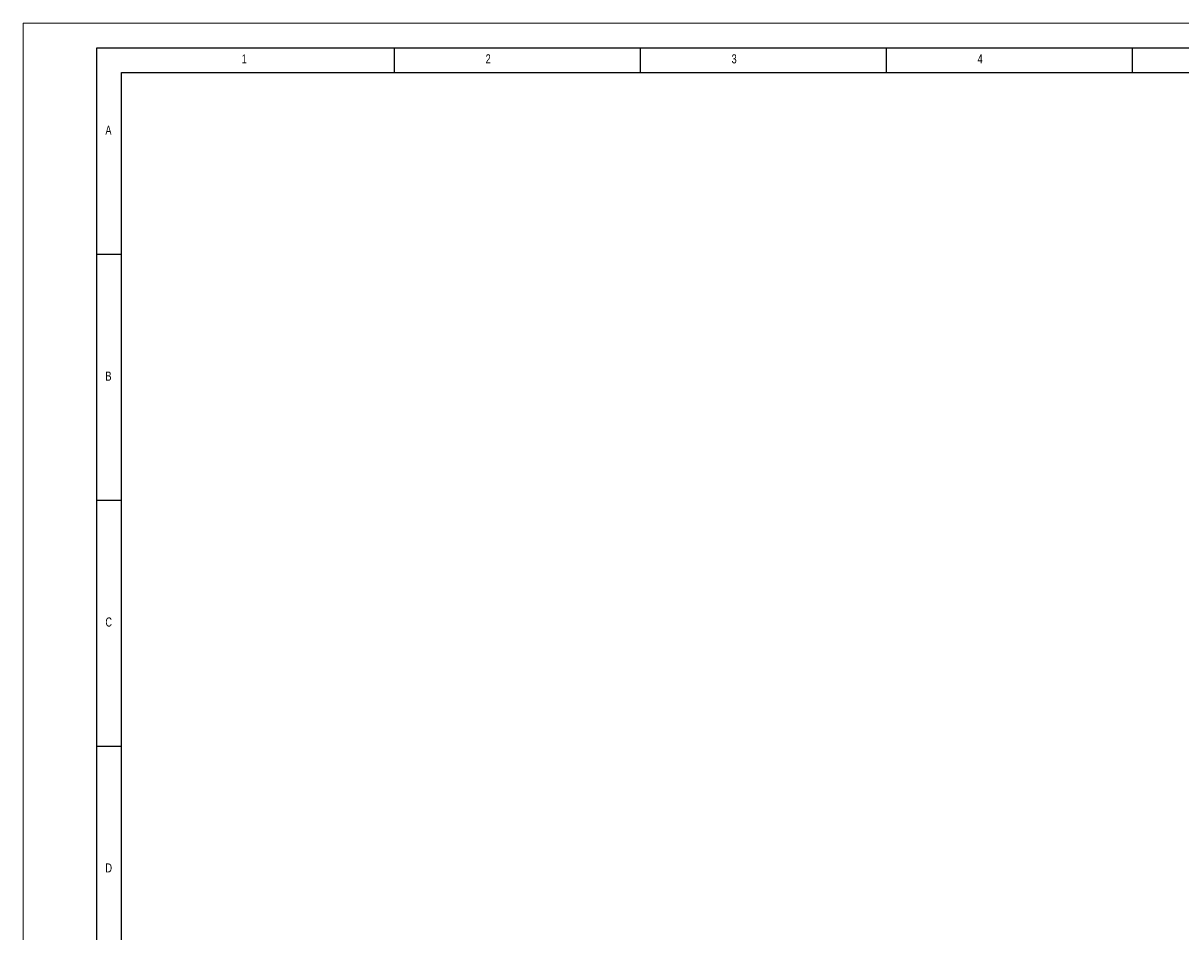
# Model space of a CAD drawing. Header units: millimetres. Extents: x 0 to 841, y 0 to 594.
# Tile 11 of 22: x 0 to 235, y 409 to 594. Entities that reach past the tile are written whole.
import ezdxf

# ---------------------------------------------------------------- set-up
doc = ezdxf.new("R2010")
doc.units = ezdxf.units.MM
doc.layers.add('FORMAT', color=7, linetype='Continuous')
doc.styles.add('SLDTEXTSTYLE0', font='TXT', dxfattribs={"width": 0.75})

msp = doc.modelspace()

# ---------------------------------------------------------------- linework, layer by layer
at = {"color": 7, "linetype": 'Continuous', "lineweight": 18}
for p, q in [((0.000004, 0.00001), (0.000004, 594.00001)), ((0.000004, 594.00001), (841.000004, 594.00001))]:
    msp.add_line(p, q, dxfattribs=at)
at = {"layer": 'FORMAT'}
for p, q in [((15.000004, 589.00001), (836.000004, 589.00001)), ((15.000004, 5.00001), (15.000004, 589.00001)), ((75.5, 584.00001), (75.5, 589.00001)), ((125.5, 584.00001), (125.5, 589.00001)), ((175.5, 584.00001), (175.5, 589.00001)), ((225.5, 584.00001), (225.5, 589.00001)), ((20.000004, 10.00001), (20.000004, 584.00001)), ((20.000004, 584.00001), (831.000004, 584.00001)), ((15.000004, 547.00001), (20.000004, 547.00001)), ((15.000004, 497.00001), (20.000004, 497.00001)), ((15.000004, 447.00001), (20.000004, 447.00001))]:
    msp.add_line(p, q, dxfattribs=at)

# ---------------------------------------------------------------- texts
at = {"layer": 'FORMAT', "char_height": 1.852083, "attachment_point": 1, "style": 'SLDTEXTSTYLE0'}
for s, insert in [('1', (44.427083, 587.668031)), ('2', (94.010417, 587.668031)), ('3', (144.010417, 587.668031)), ('4', (194.010417, 587.668031)), ('A', (16.720484, 573.168024)), ('B', (16.720484, 523.168024)), ('C', (16.720484, 473.168024)), ('D', (16.720484, 423.168024))]:
    msp.add_mtext(s, dxfattribs=dict(at, insert=insert))

doc.saveas('drawing.dxf')
